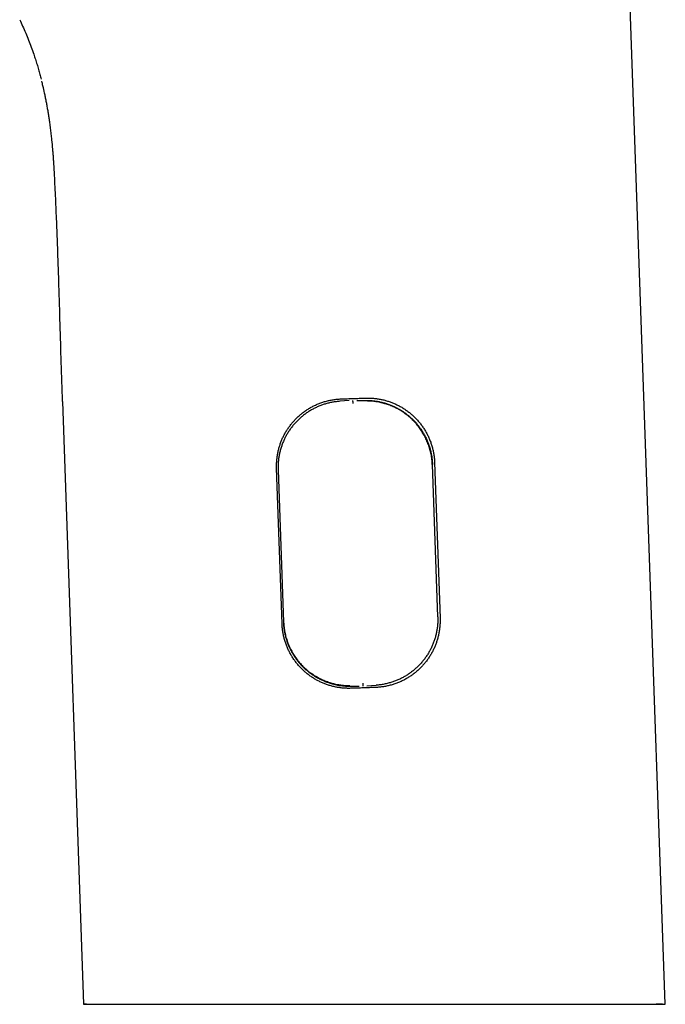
# Model space of a CAD drawing. Header units: millimetres. Extents: x 8 to 623, y 12 to 571.
# Tile 1 of 30: x 145 to 198, y 400 to 481. Entities that reach past the tile are written whole.
import ezdxf

# ---------------------------------------------------------------- set-up
doc = ezdxf.new("R2010")
doc.units = ezdxf.units.MM

msp = doc.modelspace()

# ---------------------------------------------------------------- linework, layer by layer
at = {"color": 7, "linetype": 'Continuous', "lineweight": 30}
for p, q in [((198.097, 399.883), (193.932, 519.144)), ((148.163, 449.838), (149.908, 399.873)), ((171.902, 449.904), (171.138, 449.85)), ((172.229, 449.875), (172.228, 449.926)), ((172.554, 449.926), (173.32, 449.926)), ((178.995, 444.764), (179.445, 431.872)), ((166.353, 431.415), (165.903, 444.307)), ((166.353, 431.415), (165.903, 444.307)), ((166.025, 444.172), (166.465, 431.549)), ((179.258, 431.996), (178.817, 444.618)), ((171.962, 426.241), (172.737, 426.241)), ((174.092, 426.132), (172.093, 426.062)), ((173.053, 426.292), (173.055, 426.241)), ((173.372, 426.263), (174.145, 426.317))]:
    msp.add_line(p, q, dxfattribs=at)
for points, knots in [([(144.614, 481.478), (144.696, 481.301), (144.868, 480.934), (145.111, 480.372), (145.347, 479.792), (145.569, 479.208), (145.758, 478.677), (145.917, 478.2), (146.05, 477.778), (146.177, 477.356), (146.292, 476.95), (146.362, 476.685), (146.394, 476.562)], [0, 0, 0, 0, 0.112096, 0.231769, 0.351265, 0.470492, 0.589389, 0.673914, 0.758264, 0.842459, 0.92654, 1, 1, 1, 1]), ([(147.474, 469.053), (147.474, 469.054), (147.474, 469.059), (147.473, 469.068), (147.472, 469.087), (147.471, 469.115), (147.468, 469.161), (147.465, 469.226), (147.46, 469.313), (147.453, 469.418), (147.446, 469.54), (147.437, 469.679), (147.427, 469.836), (147.415, 470.011), (147.403, 470.179), (147.391, 470.326), (147.383, 470.434), (147.376, 470.522), (147.37, 470.595), (147.364, 470.669), (147.337, 470.982), (147.296, 471.425), (147.233, 471.999), (147.177, 472.465), (147.119, 472.894), (147.062, 473.288), (147.006, 473.646), (146.946, 474.005), (146.883, 474.359), (146.817, 474.708), (146.748, 475.05), (146.657, 475.478), (146.557, 475.921), (146.473, 476.248), (146.441, 476.376)], [0, 0, 0, 0, 0.00046, 0.001792, 0.003896, 0.007902, 0.01328, 0.022583, 0.034325, 0.048506, 0.06497, 0.083831, 0.105087, 0.12874, 0.154788, 0.173141, 0.188709, 0.198688, 0.208669, 0.218652, 0.228637, 0.335718, 0.399111, 0.462252, 0.525697, 0.574457, 0.623393, 0.672505, 0.721794, 0.769345, 0.816154, 0.863266, 0.946442, 1, 1, 1, 1]), ([(148.163, 449.838), (148.127, 450.906), (148.056, 453.041), (147.963, 456.244), (147.88, 459.021), (147.804, 461.37), (147.736, 463.291), (147.66, 465.212), (147.575, 467.133), (147.508, 468.413), (147.474, 469.053)], [0, 0, 0, 0, 0.16667, 0.333344, 0.500017, 0.600017, 0.700014, 0.800009, 0.900003, 1, 1, 1, 1]), ([(165.903, 444.307), (165.901, 444.407), (165.897, 444.608), (165.912, 444.909), (165.942, 445.211), (165.989, 445.514), (166.054, 445.816), (166.135, 446.111), (166.231, 446.398), (166.34, 446.676), (166.466, 446.951), (166.608, 447.22), (166.765, 447.483), (166.936, 447.736), (167.121, 447.979), (167.318, 448.211), (167.53, 448.434), (167.755, 448.647), (167.995, 448.848), (168.245, 449.036), (168.504, 449.208), (168.773, 449.366), (169.052, 449.51), (169.343, 449.639), (169.644, 449.752), (169.953, 449.849), (170.269, 449.927), (170.593, 449.988), (170.922, 450.03), (171.144, 450.042), (171.255, 450.047)], [0, 0, 0, 0, 0.034293, 0.068613, 0.102905, 0.138216, 0.173557, 0.208869, 0.243153, 0.277464, 0.311749, 0.346987, 0.382253, 0.417492, 0.45256, 0.487655, 0.522723, 0.558768, 0.59484, 0.630884, 0.666671, 0.702485, 0.738272, 0.775128, 0.812016, 0.848872, 0.886374, 0.923876, 0.961938, 1, 1, 1, 1]), ([(171.138, 449.85), (171.035, 449.841), (170.829, 449.823), (170.522, 449.774), (170.218, 449.709), (169.918, 449.627), (169.624, 449.529), (169.336, 449.414), (169.055, 449.283), (168.782, 449.136), (168.517, 448.973), (168.262, 448.797), (168.017, 448.606), (167.784, 448.403), (167.563, 448.186), (167.355, 447.957), (167.159, 447.716), (166.977, 447.465), (166.809, 447.205), (166.657, 446.936), (166.52, 446.659), (166.399, 446.374), (166.295, 446.082), (166.206, 445.785), (166.134, 445.485), (166.078, 445.171), (166.04, 444.846), (166.019, 444.509), (166.023, 444.284), (166.025, 444.172)], [0, 0, 0, 0, 0.036658, 0.073433, 0.110266, 0.147099, 0.183873, 0.220531, 0.257137, 0.293858, 0.330639, 0.367422, 0.404146, 0.440753, 0.477313, 0.513988, 0.550723, 0.587459, 0.624137, 0.6607, 0.697196, 0.733807, 0.770478, 0.807149, 0.843762, 0.880259, 0.920161, 0.9601, 1, 1, 1, 1]), ([(171.255, 450.047), (171.422, 450.053), (171.755, 450.065), (172.254, 450.082), (172.754, 450.1), (173.088, 450.111), (173.254, 450.117)], [0, 0, 0, 0, 0.249725, 0.49956, 0.749725, 1, 1, 1, 1]), ([(172.236, 449.675), (172.236, 449.692), (172.235, 449.725), (172.233, 449.77), (172.231, 449.808), (172.23, 449.837), (172.23, 449.856), (172.229, 449.867), (172.229, 449.873), (172.229, 449.874), (172.229, 449.875)], [0, 0, 0, 0, 0.162045, 0.321755, 0.473078, 0.611308, 0.733609, 0.838903, 0.927389, 1, 1, 1, 1]), ([(173.254, 450.117), (173.356, 450.119), (173.559, 450.123), (173.864, 450.108), (174.17, 450.076), (174.476, 450.027), (174.782, 449.961), (175.081, 449.878), (175.371, 449.78), (175.652, 449.667), (175.929, 449.538), (176.201, 449.393), (176.466, 449.231), (176.721, 449.056), (176.966, 448.867), (177.198, 448.665), (177.422, 448.449), (177.635, 448.218), (177.836, 447.974), (178.022, 447.719), (178.192, 447.456), (178.346, 447.186), (178.487, 446.904), (178.612, 446.611), (178.722, 446.308), (178.813, 446.003), (178.885, 445.697), (178.94, 445.39), (178.978, 445.079), (178.989, 444.869), (178.995, 444.764)], [0, 0, 0, 0, 0.034804, 0.069636, 0.10444, 0.140275, 0.176139, 0.211974, 0.246771, 0.281593, 0.31639, 0.35216, 0.387958, 0.423728, 0.459194, 0.494688, 0.530154, 0.566633, 0.603142, 0.63962, 0.675344, 0.711097, 0.74682, 0.78364, 0.820491, 0.85731, 0.892739, 0.928168, 0.964084, 1, 1, 1, 1]), ([(173.32, 449.926), (173.422, 449.925), (173.626, 449.921), (173.931, 449.895), (174.237, 449.852), (174.543, 449.791), (174.848, 449.713), (175.145, 449.618), (175.433, 449.507), (175.712, 449.382), (175.986, 449.24), (176.255, 449.081), (176.516, 448.906), (176.764, 448.718), (176.999, 448.518), (177.22, 448.308), (177.432, 448.084), (177.632, 447.845), (177.82, 447.593), (177.992, 447.334), (178.147, 447.068), (178.286, 446.797), (178.411, 446.515), (178.521, 446.225), (178.615, 445.925), (178.687, 445.641), (178.74, 445.374), (178.777, 445.124), (178.805, 444.872), (178.813, 444.703), (178.817, 444.618)], [0, 0, 0, 0, 0.036218, 0.072465, 0.108684, 0.145955, 0.183257, 0.220527, 0.256694, 0.292889, 0.329056, 0.366276, 0.403527, 0.440747, 0.476867, 0.513015, 0.549136, 0.586311, 0.623517, 0.660693, 0.696751, 0.732836, 0.768893, 0.806004, 0.843145, 0.880257, 0.910066, 0.939875, 0.969938, 1, 1, 1, 1]), ([(178.8, 444.618), (178.791, 444.758), (178.775, 445.039), (178.708, 445.456), (178.611, 445.866), (178.482, 446.267), (178.324, 446.657), (178.137, 447.034), (177.923, 447.394), (177.683, 447.737), (177.417, 448.06), (177.127, 448.361), (176.815, 448.638), (176.482, 448.889), (176.13, 449.114), (175.762, 449.313), (175.379, 449.484), (174.984, 449.625), (174.578, 449.737), (174.164, 449.817), (173.744, 449.868), (173.462, 449.874), (173.32, 449.877)], [0, 0, 0, 0, 0.050072, 0.10009, 0.150097, 0.200111, 0.250132, 0.300148, 0.350141, 0.400093, 0.44999, 0.499828, 0.54964, 0.599471, 0.649338, 0.699249, 0.749205, 0.799209, 0.849266, 0.899394, 0.949622, 1, 1, 1, 1]), ([(179.445, 431.872), (179.447, 431.772), (179.45, 431.571), (179.436, 431.271), (179.405, 430.969), (179.358, 430.666), (179.293, 430.363), (179.212, 430.068), (179.117, 429.781), (179.007, 429.503), (178.881, 429.229), (178.74, 428.959), (178.582, 428.696), (178.411, 428.443), (178.226, 428.2), (178.029, 427.968), (177.818, 427.745), (177.592, 427.532), (177.352, 427.331), (177.103, 427.143), (176.843, 426.971), (176.575, 426.813), (176.295, 426.669), (176.004, 426.54), (175.703, 426.427), (175.394, 426.331), (175.078, 426.252), (174.754, 426.192), (174.425, 426.149), (174.203, 426.138), (174.092, 426.132)], [0, 0, 0, 0, 0.034293, 0.068613, 0.102905, 0.138216, 0.173557, 0.208869, 0.243153, 0.277464, 0.311749, 0.346988, 0.382253, 0.417492, 0.45256, 0.487655, 0.522724, 0.558768, 0.594841, 0.630885, 0.666672, 0.702487, 0.738273, 0.77513, 0.812018, 0.848874, 0.886375, 0.923877, 0.961939, 1, 1, 1, 1]), ([(179.258, 431.996), (179.26, 431.893), (179.263, 431.687), (179.247, 431.378), (179.214, 431.07), (179.164, 430.764), (179.097, 430.462), (179.014, 430.164), (178.914, 429.872), (178.796, 429.585), (178.663, 429.305), (178.515, 429.033), (178.352, 428.77), (178.174, 428.517), (177.983, 428.275), (177.778, 428.043), (177.56, 427.823), (177.33, 427.616), (177.089, 427.422), (176.838, 427.242), (176.578, 427.077), (176.308, 426.926), (176.029, 426.791), (175.744, 426.671), (175.453, 426.568), (175.146, 426.478), (174.823, 426.404), (174.486, 426.347), (174.258, 426.327), (174.145, 426.317)], [0, 0, 0, 0, 0.036506, 0.073127, 0.109807, 0.146487, 0.18311, 0.219617, 0.256149, 0.292796, 0.329502, 0.36621, 0.402861, 0.439395, 0.475891, 0.512502, 0.549172, 0.585843, 0.622456, 0.658954, 0.69544, 0.732042, 0.768702, 0.805362, 0.841964, 0.878451, 0.918955, 0.959497, 1, 1, 1, 1]), ([(172.093, 426.062), (171.991, 426.06), (171.788, 426.056), (171.483, 426.072), (171.177, 426.103), (170.871, 426.152), (170.565, 426.218), (170.267, 426.301), (169.976, 426.399), (169.695, 426.512), (169.418, 426.641), (169.146, 426.786), (168.881, 426.948), (168.626, 427.123), (168.381, 427.312), (168.149, 427.514), (167.925, 427.73), (167.713, 427.961), (167.511, 428.206), (167.325, 428.46), (167.155, 428.723), (167.001, 428.993), (166.86, 429.275), (166.735, 429.568), (166.625, 429.871), (166.534, 430.176), (166.462, 430.482), (166.407, 430.789), (166.369, 431.1), (166.358, 431.31), (166.353, 431.415)], [0, 0, 0, 0, 0.034804, 0.069635, 0.104439, 0.140274, 0.176138, 0.211973, 0.246769, 0.281592, 0.316388, 0.352158, 0.387955, 0.423725, 0.459192, 0.494685, 0.530152, 0.56663, 0.603139, 0.639617, 0.675341, 0.711094, 0.746817, 0.783637, 0.820489, 0.857307, 0.892737, 0.928167, 0.964083, 1, 1, 1, 1]), ([(166.465, 431.549), (166.471, 431.446), (166.481, 431.24), (166.52, 430.933), (166.574, 430.628), (166.645, 430.327), (166.732, 430.03), (166.836, 429.739), (166.957, 429.454), (167.094, 429.177), (167.246, 428.907), (167.413, 428.646), (167.594, 428.394), (167.789, 428.154), (167.997, 427.926), (168.217, 427.709), (168.45, 427.505), (168.694, 427.314), (168.948, 427.138), (169.21, 426.976), (169.482, 426.829), (169.762, 426.698), (170.049, 426.582), (170.342, 426.482), (170.64, 426.4), (170.952, 426.331), (171.279, 426.28), (171.62, 426.247), (171.848, 426.243), (171.962, 426.241)], [0, 0, 0, 0, 0.036506, 0.073127, 0.109807, 0.146487, 0.18311, 0.219617, 0.256149, 0.292796, 0.329502, 0.36621, 0.402861, 0.439395, 0.475891, 0.512502, 0.549172, 0.585843, 0.622456, 0.658954, 0.69544, 0.732042, 0.768702, 0.805362, 0.841964, 0.878451, 0.918955, 0.959497, 1, 1, 1, 1]), ([(166.483, 431.549), (166.491, 431.408), (166.507, 431.125), (166.575, 430.706), (166.672, 430.295), (166.8, 429.894), (166.958, 429.505), (167.145, 429.129), (167.36, 428.769), (167.6, 428.428), (167.866, 428.105), (168.156, 427.805), (168.469, 427.528), (168.803, 427.277), (169.156, 427.051), (169.525, 426.853), (169.908, 426.683), (170.304, 426.541), (170.709, 426.43), (171.122, 426.35), (171.54, 426.299), (171.821, 426.293), (171.962, 426.29)], [0, 0, 0, 0, 0.050478, 0.100731, 0.150832, 0.200835, 0.250774, 0.300669, 0.350537, 0.400386, 0.45023, 0.500087, 0.549971, 0.599885, 0.64984, 0.699831, 0.749847, 0.799872, 0.849895, 0.899914, 0.949939, 1, 1, 1, 1]), ([(174.092, 426.132), (173.925, 426.126), (173.593, 426.114), (173.093, 426.097), (172.593, 426.079), (172.26, 426.068), (172.093, 426.062)], [0, 0, 0, 0, 0.249725, 0.49956, 0.749725, 1, 1, 1, 1]), ([(173.046, 426.492), (173.046, 426.476), (173.048, 426.445), (173.049, 426.404), (173.05, 426.368), (173.051, 426.34), (173.052, 426.318), (173.053, 426.304), (173.053, 426.295), (173.053, 426.293), (173.053, 426.292)], [0, 0, 0, 0, 0.155521, 0.302112, 0.440639, 0.570626, 0.69149, 0.803063, 0.905673, 1, 1, 1, 1]), ([(149.908, 399.873), (149.908, 399.873), (149.908, 399.873), (149.908, 399.873), (149.909, 399.873), (149.911, 399.873), (149.914, 399.873), (149.918, 399.873), (149.924, 399.874), (149.933, 399.874), (149.944, 399.874), (149.959, 399.874), (149.978, 399.875), (150.002, 399.875), (150.023, 399.876), (150.038, 399.876), (150.045, 399.876), (150.05, 399.876), (150.055, 399.876), (150.06, 399.876), (150.065, 399.876), (150.077, 399.876), (150.106, 399.877), (150.156, 399.877), (150.223, 399.877), (150.286, 399.878), (150.327, 399.878), (150.343, 399.878), (150.348, 399.878), (150.352, 399.878), (150.356, 399.878), (150.361, 399.878), (150.365, 399.878), (150.368, 399.878), (150.371, 399.878), (150.377, 399.878), (150.386, 399.878), (150.399, 399.878), (150.418, 399.877), (150.441, 399.877), (150.47, 399.877), (150.504, 399.877), (150.543, 399.877), (150.587, 399.877), (150.637, 399.877), (150.693, 399.877), (150.756, 399.877), (150.823, 399.877), (150.874, 399.877), (150.903, 399.877), (150.913, 399.877), (150.923, 399.876), (150.931, 399.876), (150.937, 399.876), (150.941, 399.876), (150.947, 399.876), (150.958, 399.876), (150.972, 399.876), (150.989, 399.876), (151.014, 399.876), (151.046, 399.876), (151.087, 399.876), (151.135, 399.876), (151.19, 399.876), (151.25, 399.876), (151.317, 399.876), (151.392, 399.876), (151.475, 399.876), (151.558, 399.876), (151.64, 399.876), (151.718, 399.876), (151.778, 399.876), (151.818, 399.876), (151.834, 399.876), (151.851, 399.876), (151.868, 399.876), (151.886, 399.876), (151.903, 399.876), (151.933, 399.876), (152.05, 399.876), (152.258, 399.876), (152.544, 399.876), (152.83, 399.876), (153.114, 399.876), (153.406, 399.876), (153.707, 399.876), (154.018, 399.876), (154.336, 399.876), (154.661, 399.876), (154.991, 399.876), (155.337, 399.876), (155.698, 399.876), (156.061, 399.876), (156.317, 399.876), (156.459, 399.876), (156.504, 399.876), (156.548, 399.876), (156.592, 399.876), (156.636, 399.876), (156.772, 399.876), (157.004, 399.876), (157.34, 399.876), (157.69, 399.876), (158.055, 399.876), (158.433, 399.876), (158.824, 399.876), (159.228, 399.876), (159.647, 399.876), (160.084, 399.876), (160.541, 399.876), (161.017, 399.876), (161.511, 399.876), (162.021, 399.876), (162.548, 399.876), (163.092, 399.876), (163.633, 399.876), (164.168, 399.876), (164.697, 399.876), (165.239, 399.876), (165.794, 399.876), (166.36, 399.876), (166.935, 399.876), (167.52, 399.876), (168.117, 399.876), (168.73, 399.876), (169.358, 399.876), (170.003, 399.876), (170.659, 399.876), (171.327, 399.876), (171.956, 399.876), (172.545, 399.876), (173.092, 399.876), (173.645, 399.876), (174.203, 399.876), (174.775, 399.876), (175.356, 399.876), (175.942, 399.876), (176.521, 399.876), (177.093, 399.876), (177.657, 399.876), (178.246, 399.876), (178.858, 399.876), (179.491, 399.876), (180.113, 399.876), (180.726, 399.876), (181.33, 399.876), (181.925, 399.876), (182.507, 399.876), (183.075, 399.876), (183.626, 399.876), (184.16, 399.876), (184.677, 399.876), (185.182, 399.876), (185.695, 399.876), (186.216, 399.876), (186.742, 399.876), (187.251, 399.876), (187.744, 399.876), (188.216, 399.876), (188.669, 399.876), (189.104, 399.876), (189.522, 399.876), (189.926, 399.876), (190.313, 399.876), (190.686, 399.876), (191.044, 399.876), (191.374, 399.876), (191.678, 399.876), (191.946, 399.876), (192.151, 399.876), (192.266, 399.876), (192.307, 399.876), (192.317, 399.876), (192.327, 399.876), (192.337, 399.876), (192.346, 399.876), (192.356, 399.876), (192.366, 399.876), (192.486, 399.876), (192.712, 399.876), (193.032, 399.876), (193.336, 399.876), (193.624, 399.876), (193.897, 399.876), (194.156, 399.876), (194.4, 399.876), (194.635, 399.876), (194.859, 399.876), (195.073, 399.876), (195.273, 399.876), (195.461, 399.876), (195.637, 399.876), (195.806, 399.876), (195.967, 399.876), (196.121, 399.876), (196.263, 399.876), (196.394, 399.876), (196.514, 399.876), (196.625, 399.876), (196.726, 399.876), (196.82, 399.876), (196.906, 399.877), (196.976, 399.877), (197.032, 399.877), (197.074, 399.877), (197.103, 399.877), (197.118, 399.877), (197.122, 399.877), (197.127, 399.877), (197.131, 399.877), (197.135, 399.877), (197.165, 399.877), (197.219, 399.877), (197.299, 399.877), (197.381, 399.878), (197.463, 399.878), (197.546, 399.878), (197.64, 399.879), (197.721, 399.879), (197.778, 399.88), (197.799, 399.88), (197.806, 399.88), (197.814, 399.88), (197.823, 399.88), (197.845, 399.88), (197.875, 399.881), (197.911, 399.881), (197.944, 399.881), (197.972, 399.882), (197.997, 399.882), (198.018, 399.882), (198.038, 399.882), (198.056, 399.883), (198.071, 399.883), (198.083, 399.883), (198.092, 399.883), (198.1, 399.883), (198.104, 399.883), (198.108, 399.883), (198.108, 399.883), (198.108, 399.883), (198.108, 399.883), (198.108, 399.883), (198.108, 399.882), (198.107, 399.882), (198.107, 399.882), (198.106, 399.881), (198.105, 399.881), (198.104, 399.88), (198.102, 399.88), (198.101, 399.879), (198.1, 399.879), (198.099, 399.879), (198.099, 399.879), (198.099, 399.879), (198.098, 399.879), (198.098, 399.878), (198.096, 399.878), (198.094, 399.878), (198.089, 399.877), (198.086, 399.876), (198.083, 399.876), (198.083, 399.876)], [0, 0, 0, 0, 0.000886, 0.002086, 0.003525, 0.005202, 0.007116, 0.00927, 0.011796, 0.014587, 0.017642, 0.020962, 0.024546, 0.028395, 0.032508, 0.033562, 0.034305, 0.034906, 0.035506, 0.036103, 0.036699, 0.037292, 0.040519, 0.046129, 0.052266, 0.05815, 0.060957, 0.061269, 0.061579, 0.061889, 0.062198, 0.062506, 0.062813, 0.062971, 0.063193, 0.063552, 0.064048, 0.065006, 0.06625, 0.067779, 0.069594, 0.071695, 0.074081, 0.076593, 0.079358, 0.082377, 0.08565, 0.089177, 0.092484, 0.092931, 0.093382, 0.093836, 0.094294, 0.09456, 0.09461, 0.094942, 0.09538, 0.096041, 0.096853, 0.097817, 0.099345, 0.101144, 0.103215, 0.105557, 0.108013, 0.11071, 0.113648, 0.116828, 0.120248, 0.12291, 0.125701, 0.128622, 0.129188, 0.129758, 0.130332, 0.130911, 0.131495, 0.132084, 0.13262, 0.134601, 0.143658, 0.15259, 0.160459, 0.168229, 0.175898, 0.183468, 0.191073, 0.198574, 0.205972, 0.213266, 0.220456, 0.228246, 0.23591, 0.242551, 0.243414, 0.244275, 0.245134, 0.245991, 0.246847, 0.247702, 0.253828, 0.260104, 0.266529, 0.273103, 0.279825, 0.286573, 0.293465, 0.3005, 0.307679, 0.315153, 0.322776, 0.330549, 0.338471, 0.346544, 0.354765, 0.363136, 0.370721, 0.378424, 0.386246, 0.394186, 0.402245, 0.410276, 0.418422, 0.426682, 0.435057, 0.443702, 0.452466, 0.461348, 0.470349, 0.479469, 0.486717, 0.49404, 0.501435, 0.508904, 0.516447, 0.524382, 0.532238, 0.540016, 0.547714, 0.555334, 0.562874, 0.57166, 0.580336, 0.588902, 0.597358, 0.605856, 0.614239, 0.622508, 0.630664, 0.638707, 0.646494, 0.654172, 0.661741, 0.669199, 0.677571, 0.685799, 0.693886, 0.701829, 0.70963, 0.717152, 0.724537, 0.731784, 0.738893, 0.745865, 0.752699, 0.759396, 0.765955, 0.771612, 0.777164, 0.78196, 0.784045, 0.784249, 0.784452, 0.784656, 0.784859, 0.785063, 0.785266, 0.785469, 0.785671, 0.792726, 0.799612, 0.80633, 0.81288, 0.819262, 0.825476, 0.831522, 0.837399, 0.843376, 0.849169, 0.854777, 0.8602, 0.865439, 0.870493, 0.875796, 0.88088, 0.885744, 0.890388, 0.894801, 0.898977, 0.90291, 0.906693, 0.910215, 0.913477, 0.91549, 0.917391, 0.918974, 0.919175, 0.919375, 0.919573, 0.91977, 0.919965, 0.920159, 0.923627, 0.927297, 0.931143, 0.935131, 0.939224, 0.943374, 0.949497, 0.95214, 0.952551, 0.95296, 0.953367, 0.953772, 0.954595, 0.956881, 0.958955, 0.960824, 0.962496, 0.963982, 0.96529, 0.96643, 0.967632, 0.968611, 0.969386, 0.96998, 0.97043, 0.970769, 0.970958, 0.971008, 0.971221, 0.97162, 0.97222, 0.973077, 0.974182, 0.975546, 0.9771, 0.978908, 0.980976, 0.983307, 0.985866, 0.98622, 0.986579, 0.986942, 0.987309, 0.987681, 0.987933, 0.989294, 0.992155, 0.995134, 0.999711, 1, 1, 1, 1]), ([(150.141, 399.877), (150.127, 399.877), (150.085, 399.876), (150.03, 399.874), (149.976, 399.873), (149.937, 399.873), (149.912, 399.872), (149.909, 399.873), (149.908, 399.873)], [0, 0, 0, 0, 0.084282, 0.26721, 0.448292, 0.630783, 0.814685, 1, 1, 1, 1]), ([(196.488, 399.876), (196.55, 399.876), (196.699, 399.876), (196.91, 399.876), (197.125, 399.876), (197.318, 399.876), (197.491, 399.876), (197.643, 399.876), (197.773, 399.876), (197.882, 399.876), (197.97, 399.876), (198.038, 399.876), (198.082, 399.876), (198.106, 399.876), (198.105, 399.876), (198.105, 399.876)], [0, 0, 0, 0, 0.059234, 0.14043, 0.221846, 0.303134, 0.384181, 0.465058, 0.545838, 0.626592, 0.707392, 0.788309, 0.86903, 0.949719, 1, 1, 1, 1]), ([(197.869, 399.876), (197.866, 399.876), (197.854, 399.876), (197.826, 399.877), (197.783, 399.877), (197.732, 399.877), (197.673, 399.877), (197.603, 399.878), (197.528, 399.878), (197.447, 399.878), (197.393, 399.878), (197.362, 399.878), (197.359, 399.878)], [0, 0, 0, 0, 0.026033, 0.141689, 0.25973, 0.380723, 0.505394, 0.634644, 0.769559, 0.878109, 0.991452, 1, 1, 1, 1])]:
    msp.add_open_spline(points, degree=3, knots=knots, dxfattribs=at)

doc.saveas('drawing.dxf')
